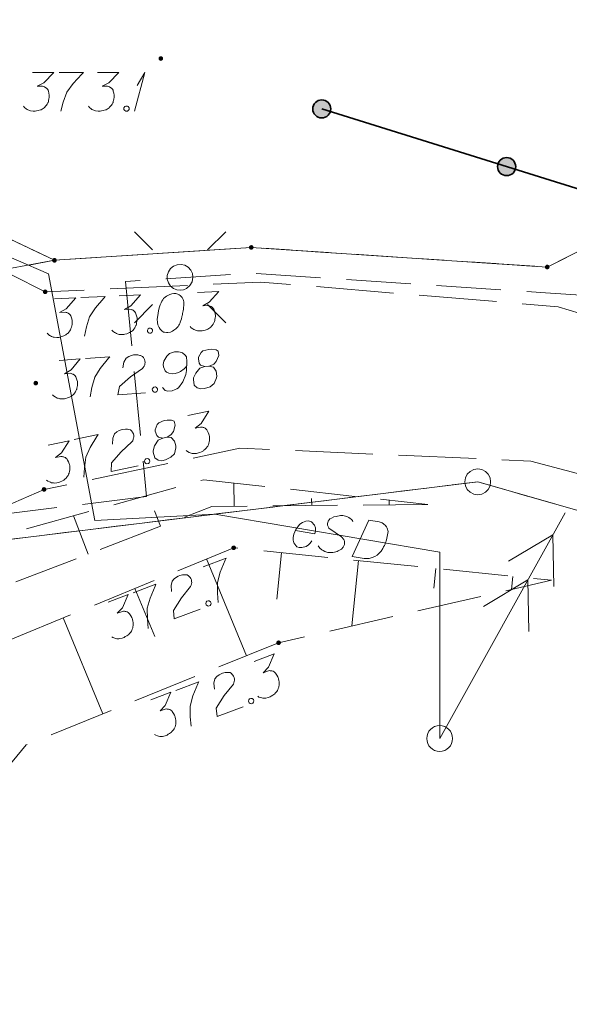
# Model space of a CAD drawing. Header units: metres. Extents: x 5555129 to 5556676, y 5635595 to 5636517.
# Tile 15 of 256: x 5555198 to 5555209, y 5636253 to 5636272. Entities that reach past the tile are written whole.
import ezdxf

# ---------------------------------------------------------------- set-up
doc = ezdxf.new("R2010")
doc.units = ezdxf.units.M
doc.header["$MEASUREMENT"] = 0
for name, pattern in [('05-linia 2.5 1', [1.75, 1.25, -0.5]), ('L_0_05', [1.75, 1.25, -0.5]), ('L_0_06', [2, 1.5, -0.5]), ('PRZER1-1', [2, 1, -1]), ('PRZER3-1', [4, 3, -1])]:
    doc.linetypes.add(name, pattern=pattern)
for name, color, linetype, lineweight in [('#digitalizacja', 7, 'Continuous', 18), ('#skartowane', 7, 'Continuous', 18), ('#zmodyfikowane', 7, 'Continuous', 18), ('#ZUDP', 7, 'Continuous', 18)]:
    doc.layers.add(name, color=color, linetype=linetype, lineweight=lineweight)
for name, color, linetype, lineweight, true_color in [('GEPPGD', 7, 'Continuous', 18, 0x008000), ('GESDZI', 7, 'Continuous', 18, 0x0a0909), ('GESKKL', 7, 'PRZER3-1', 18, 0x008000), ('GESUZY', 7, 'PRZER1-1', 18, 0x008000)]:
    doc.layers.add(name, color=color, linetype=linetype, lineweight=lineweight, true_color=true_color)

# ---------------------------------------------------------------- blocks, each defined once
blk = doc.blocks.new('EPPGN')
blk.add_hatch(color=0).paths.add_polyline_path([(0, -0.09), (-0.027812, -0.085595), (-0.052901, -0.072812), (-0.072812, -0.052901), (-0.085595, -0.027812), (-0.09, 0), (-0.085595, 0.027812), (-0.072812, 0.052901), (-0.052901, 0.072812), (-0.027812, 0.085595), (0, 0.09), (0.027812, 0.085595), (0.052901, 0.072812), (0.072812, 0.052901), (0.085595, 0.027812), (0.09, 0), (0.085595, -0.027812), (0.072812, -0.052901), (0.052901, -0.072812), (0.027812, -0.085595)])
blk = doc.blocks.new('EPPGS')
at = {"color": 0, "flags": 128}
blk.add_lwpolyline([(0.5, 0), (0.475528, -0.154508), (0.404508, -0.293893), (0.293893, -0.404508), (0.154508, -0.475528), (0, -0.5), (-0.154508, -0.475528), (-0.293893, -0.404508), (-0.404508, -0.293893), (-0.475528, -0.154508), (-0.5, 0), (-0.475528, 0.154508), (-0.404508, 0.293893), (-0.293893, 0.404508), (-0.154508, 0.475528), (0, 0.5), (0.154508, 0.475528), (0.293893, 0.404508), (0.404508, 0.293893), (0.475528, 0.154508), (0.5, 0)], close=True, dxfattribs=at)
blk = doc.blocks.new('SUSM01_01_2')
at = {"color": 0, "flags": 128}
for points in [[(-0.353553, 0.353553), (-0.212132, 0.212132)], [(0.353553, 0.353553), (0.212132, 0.212132)], [(-0.353553, -0.353553), (-0.212132, -0.212132)], [(0.353553, -0.353553), (0.212132, -0.212132)]]:
    blk.add_lwpolyline(points, dxfattribs=at)
blk.add_lwpolyline([(0.1, 0), (0.093969, -0.034202), (0.076604, -0.064279), (0.05, -0.086603), (0.025882, -0.096593), (0, -0.1), (-0.025882, -0.096593), (-0.05, -0.086603), (-0.073305, -0.068017), (-0.090097, -0.043388), (-0.098883, -0.014904), (-0.098883, 0.014904), (-0.090097, 0.043388), (-0.073305, 0.068017), (-0.05, 0.086603), (-0.022252, 0.097493), (0.007473, 0.09972), (0.036534, 0.093087), (0.062349, 0.078183), (0.082624, 0.056332), (0.095557, 0.029476), (0.1, 0)], close=True, dxfattribs=at)
blk = doc.blocks.new('*U354')
at = {"layer": '#skartowane', "color": 7, "linetype": 'ByBlock', "lineweight": 18}
for q in [(5555200.467, 5636269.84), (5555200.521, 5636270.336)]:
    blk.add_line((5555200.668, 5636270.59), q, dxfattribs=at)

msp = doc.modelspace()

# ---------------------------------------------------------------- hatches: boundary and pattern name
at = {"layer": '#skartowane', "linetype": 'Continuous', "lineweight": 35}
h = msp.add_hatch(color=7, dxfattribs=at)
edge = h.paths.add_edge_path()
edge.add_arc((5555204.09599, 5636269.8852), 0.175, 0, 360)
h = msp.add_hatch(color=7, dxfattribs=at)
edge = h.paths.add_edge_path()
edge.add_arc((5555207.67494, 5636268.76557), 0.175, 0, 360)
at = {"layer": '#skartowane', "linetype": 'Continuous', "lineweight": 18}
h = msp.add_hatch(color=7, dxfattribs=at)
edge = h.paths.add_edge_path()
edge.add_arc((5555198.74, 5636266.34), 0.045, 0, 360)
h = msp.add_hatch(color=7, dxfattribs=at)
edge = h.paths.add_edge_path()
edge.add_arc((5555198.55875, 5636264.57105), 0.045, 0, 360)
h = msp.add_hatch(color=7, dxfattribs=at)
edge = h.paths.add_edge_path()
edge.add_arc((5555198.71875, 5636262.51105), 0.045, 0, 360)
h = msp.add_hatch(color=7, dxfattribs=at)
edge = h.paths.add_edge_path()
edge.add_arc((5555202.39, 5636261.38), 0.045, 0, 360)
h = msp.add_hatch(color=7, dxfattribs=at)
edge = h.paths.add_edge_path()
edge.add_arc((5555203.26, 5636259.54), 0.045, 0, 360)
at = {"layer": '#zmodyfikowane', "linetype": 'Continuous', "lineweight": 18}
h = msp.add_hatch(color=7, dxfattribs=at)
edge = h.paths.add_edge_path()
edge.add_arc((5555200.98, 5636270.86), 0.045, 0, 360)

# ---------------------------------------------------------------- linework, layer by layer
at = {"layer": '#digitalizacja', "color": 1, "linetype": 'Continuous', "lineweight": 18}
msp.add_line((5555206.37799, 5636257.68455), (5555208.8055, 5636262.05573), dxfattribs=at)
msp.add_line((5555206.37799, 5636257.68455), (5555208.8055, 5636262.05573), dxfattribs=at)
at = {"layer": '#digitalizacja', "color": 1, "linetype": 'Continuous', "lineweight": 18, "flags": 128}
for points in [[(5555187.06636, 5636274.44957), (5555193.79261, 5636268.85966), (5555198.80569, 5636266.68949)], [(5555206.37799, 5636257.68455), (5555206.37799, 5636261.29638), (5555202.02207, 5636262.03085), (5555199.70021, 5636261.90722), (5555198.80569, 5636266.68949)], [(5555204.69784, 5636261.88108), (5555204.69012, 5636261.90634), (5555204.66488, 5636261.93455), (5555204.64356, 5636261.95012), (5555204.61645, 5636261.96667), (5555204.57761, 5636261.98519), (5555204.53201, 5636261.99892), (5555204.50294, 5636262.00382), (5555204.45537, 5636262.0058), (5555204.37473, 5636261.98951), (5555204.33106, 5636261.97886), (5555204.28535, 5636261.95667), (5555204.25235, 5636261.93828), (5555204.23775, 5636261.92273), (5555204.22121, 5636261.89562), (5555204.21141, 5636261.87332), (5555204.20748, 5636261.85003), (5555204.20844, 5636261.81988), (5555204.21615, 5636261.79462), (5555204.22965, 5636261.76839), (5555204.23454, 5636261.76163), (5555204.47591, 5636261.59512), (5555204.5205, 5636261.5397), (5555204.52921, 5636261.52031), (5555204.53303, 5636261.50769), (5555204.53779, 5636261.46492), (5555204.53386, 5636261.44163), (5555204.52416, 5636261.41931), (5555204.50761, 5636261.3922), (5555204.47744, 5636261.35532), (5555204.41135, 5636261.31856), (5555204.39188, 5636261.30987), (5555204.34137, 5636261.29443), (5555204.31033, 5636261.28768), (5555204.2802, 5636261.28682), (5555204.23263, 5636261.28881), (5555204.2152, 5636261.29175), (5555204.15796, 5636261.30743), (5555204.12499, 5636261.32497), (5555204.09779, 5636261.34153), (5555204.061, 5636261.37169), (5555204.02706, 5636261.41929)], [(5555203.58601, 5636261.71528), (5555203.95867, 5636261.65244), (5555203.97427, 5636261.70969), (5555203.97145, 5636261.76402), (5555203.95701, 5636261.8204), (5555203.89596, 5636261.88454), (5555203.83872, 5636261.90023), (5555203.79017, 5636261.89644), (5555203.72027, 5636261.87229), (5555203.67259, 5636261.83837), (5555203.62686, 5636261.78025), (5555203.59571, 5636261.73759), (5555203.55572, 5636261.64249), (5555203.54493, 5636261.57848), (5555203.54195, 5636261.52504), (5555203.55152, 5636261.47552), (5555203.6106, 5636261.39973), (5555203.6562, 5636261.386), (5555203.70377, 5636261.38402), (5555203.70964, 5636261.38303), (5555203.79118, 5636261.40521), (5555203.83885, 5636261.43904), (5555203.86119, 5636261.46527), (5555203.86804, 5636261.47006), (5555203.90595, 5636261.51761)], [(5555205.0095, 5636261.91841), (5555205.20748, 5636261.88502), (5555205.24729, 5636261.87228), (5555205.26374, 5636261.86356), (5555205.29094, 5636261.847), (5555205.3064, 5636261.83241), (5555205.32195, 5636261.81781), (5555205.3461, 5636261.78375), (5555205.35969, 5636261.75751), (5555205.37894, 5636261.69438), (5555205.35734, 5636261.56627), (5555205.34174, 5636261.50902), (5555205.33097, 5636261.48094), (5555205.32028, 5636261.45275), (5555205.30951, 5636261.42467), (5555205.29295, 5636261.39747), (5555205.27541, 5636261.3645), (5555205.24329, 5636261.31607), (5555205.22772, 5636261.29474), (5555205.17033, 5636261.23849), (5555205.12372, 5636261.21042), (5555205.07223, 5636261.18921), (5555205.01585, 5636261.17476), (5555204.96731, 5636261.17097), (5555204.91396, 5636261.17393), (5555204.68682, 5636261.21223), (5555205.0095, 5636261.91841)], [(5555207.71296, 5636261.11826), (5555208.57053, 5636261.63262), (5555208.58719, 5636260.63276)], [(5555207.71296, 5636261.11826), (5555208.57053, 5636261.63262), (5555208.58719, 5636260.63276)], [(5555207.22746, 5636260.24403), (5555208.08503, 5636260.75838), (5555208.10169, 5636259.75852)], [(5555207.22746, 5636260.24403), (5555208.08503, 5636260.75838), (5555208.10169, 5636259.75852)]]:
    msp.add_lwpolyline(points, dxfattribs=at)
at = {"layer": '#digitalizacja', "color": 7, "linetype": 'Continuous', "lineweight": 18}
msp.add_circle((5555206.37799, 5636257.68455), 0.25, dxfattribs=at)
at = {"layer": '#skartowane', "color": 7, "linetype": 'L_0_06', "lineweight": 18, "flags": 128}
msp.add_lwpolyline([(5555319.91, 5636279.38), (5555323.03, 5636275.28), (5555329.28, 5636268.46), (5555334.03, 5636263.4), (5555345.03, 5636252.49), (5555346.54, 5636251.45), (5555345.73, 5636247.93), (5555332.42, 5636261.49), (5555327.2, 5636266.8), (5555317.86, 5636277.41), (5555315.42, 5636280.01), (5555313.35, 5636281.16), (5555310.91, 5636281.48), (5555308.55, 5636280.93), (5555307.33, 5636278.49), (5555300.21, 5636263.98), (5555298.84, 5636260.31), (5555299.74, 5636259.03), (5555298.26, 5636255.27), (5555297.04, 5636255.1), (5555292.88, 5636247), (5555292.08, 5636246.05), (5555288.59, 5636239.37), (5555285.9, 5636234.86), (5555282.53, 5636231.41), (5555279.83, 5636229.99), (5555275.41, 5636228.95), (5555271.53, 5636229.31), (5555268.13, 5636230.4), (5555264.62, 5636232.17), (5555253.07, 5636239.68), (5555243.27, 5636245.93), (5555229.11, 5636254.41), (5555220.5, 5636258.77), (5555213.45, 5636261.65), (5555208.14, 5636263.06), (5555202.51, 5636263.31), (5555198.72, 5636262.51), (5555193.02, 5636260.05), (5555189.79, 5636257.33), (5555186.81, 5636252.47), (5555184.72, 5636245.33), (5555179.71, 5636245.97), (5555181.09, 5636251.46), (5555182.84, 5636255.67), (5555185.21, 5636259.68), (5555188.88, 5636264.05), (5555188.73, 5636266.82), (5555186.51, 5636270.36), (5555177.24, 5636279.14), (5555172.12, 5636284.35), (5555168.67, 5636288.73), (5555165.68, 5636293.64), (5555163.11, 5636298.61), (5555159.69, 5636305.28), (5555154.96, 5636314.88), (5555157.25, 5636316.15), (5555161.87, 5636306.69), (5555165.41, 5636299.79), (5555167.81, 5636295.12), (5555170.82, 5636290.32), (5555174.09, 5636286.04), (5555178.95, 5636281.15), (5555193.27, 5636269.09), (5555198.74, 5636266.34), (5555202.91, 5636266.53), (5555208.67, 5636266.05), (5555214.33, 5636264.32), (5555221.74, 5636261.36), (5555230.37, 5636257.02), (5555244.89, 5636248.46), (5555254.7, 5636242.22), (5555266.71, 5636234.85), (5555271.59, 5636232.9), (5555275.32, 5636232.51), (5555278.58, 5636233.38), (5555282.52, 5636236.11), (5555285.35, 5636239.7), (5555289.44, 5636247.37), (5555294.78, 5636258.52), (5555297.61, 5636265.12), (5555304.52, 5636279.57), (5555309.3, 5636287.58), (5555310.96, 5636291.13)], dxfattribs=at)
at = {"layer": '#skartowane', "color": 7, "linetype": 'Continuous', "lineweight": 35, "flags": 128}
msp.add_lwpolyline([(5555204.09599, 5636269.8852), (5555210.25, 5636267.96), (5555219.65, 5636285.09)], dxfattribs=at)
at = {"layer": '#skartowane', "color": 7, "linetype": 'Continuous', "lineweight": 18, "flags": 128}
for points in [[(5555198.49523, 5636270.58963), (5555198.90859, 5636270.58963), (5555198.71367, 5636270.38885), (5555198.58376, 5636270.32385), (5555198.69005, 5636270.32385), (5555198.71367, 5636270.31799), (5555198.72548, 5636270.31204), (5555198.73729, 5636270.30618), (5555198.7491, 5636270.30023), (5555198.77272, 5636270.28256), (5555198.78453, 5636270.2648), (5555198.79634, 5636270.24713), (5555198.80229, 5636270.22937), (5555198.8141, 5636270.18808), (5555198.81996, 5636270.15265), (5555198.81996, 5636270.13489), (5555198.81996, 5636270.11127), (5555198.8141, 5636270.07584), (5555198.80815, 5636270.05222), (5555198.80229, 5636270.02859), (5555198.79634, 5636270.01092), (5555198.79048, 5636269.99911), (5555198.78453, 5636269.9873), (5555198.77867, 5636269.97549), (5555198.76686, 5636269.95773), (5555198.7491, 5636269.93411), (5555198.73143, 5636269.91644), (5555198.71962, 5636269.90463), (5555198.70186, 5636269.89282), (5555198.68419, 5636269.88101), (5555198.66057, 5636269.8692), (5555198.64876, 5636269.86325), (5555198.60738, 5636269.85144), (5555198.57195, 5636269.84558), (5555198.54833, 5636269.83963), (5555198.50704, 5636269.83963), (5555198.45979, 5636269.84558), (5555198.44203, 5636269.85144), (5555198.42436, 5636269.85739), (5555198.4066, 5636269.86325), (5555198.38893, 5636269.87506), (5555198.37117, 5636269.88687), (5555198.34169, 5636269.91049), (5555198.32393, 5636269.93411)], [(5555199.00893, 5636270.58963), (5555199.48134, 5636270.58963), (5555199.45186, 5636270.56006), (5555199.28056, 5636270.37704), (5555199.16246, 5636270.2117), (5555199.0916, 5636270.01678), (5555199.04436, 5636269.83963)], [(5555199.75298, 5636270.58963), (5555200.16634, 5636270.58963), (5555199.97142, 5636270.38885), (5555199.84151, 5636270.32385), (5555199.9478, 5636270.32385), (5555199.97142, 5636270.31799), (5555199.98323, 5636270.31204), (5555199.99504, 5636270.30618), (5555200.00685, 5636270.30023), (5555200.03047, 5636270.28256), (5555200.04228, 5636270.2648), (5555200.05409, 5636270.24713), (5555200.06004, 5636270.22937), (5555200.07186, 5636270.18808), (5555200.07771, 5636270.15265), (5555200.07771, 5636270.13489), (5555200.07771, 5636270.11127), (5555200.07186, 5636270.07584), (5555200.0659, 5636270.05222), (5555200.06004, 5636270.02859), (5555200.05409, 5636270.01092), (5555200.04823, 5636269.99911), (5555200.04228, 5636269.9873), (5555200.03642, 5636269.97549), (5555200.02461, 5636269.95773), (5555200.00685, 5636269.93411), (5555199.98918, 5636269.91644), (5555199.97737, 5636269.90463), (5555199.95961, 5636269.89282), (5555199.94194, 5636269.88101), (5555199.91832, 5636269.8692), (5555199.90651, 5636269.86325), (5555199.86513, 5636269.85144), (5555199.8297, 5636269.84558), (5555199.80608, 5636269.83963), (5555199.76479, 5636269.83963), (5555199.71755, 5636269.84558), (5555199.69978, 5636269.85144), (5555199.68212, 5636269.85739), (5555199.66435, 5636269.86325), (5555199.64668, 5636269.87506), (5555199.62892, 5636269.88687), (5555199.59944, 5636269.91049), (5555199.58168, 5636269.93411)], [(5555200.30211, 5636269.94006), (5555200.33168, 5636269.94006), (5555200.34935, 5636269.92825), (5555200.36711, 5636269.90463), (5555200.36711, 5636269.87506), (5555200.34935, 5636269.85144), (5555200.33168, 5636269.83963), (5555200.30211, 5636269.83963), (5555200.28444, 5636269.85144), (5555200.26668, 5636269.87506), (5555200.26668, 5636269.90463), (5555200.28444, 5636269.92825), (5555200.30211, 5636269.94006)], [(5555198.91812, 5636266.20347), (5555199.33105, 5636266.22228), (5555199.14548, 5636266.01284), (5555199.01866, 5636265.94199), (5555199.12484, 5636265.94683), (5555199.1487, 5636265.94205), (5555199.16077, 5636265.93665), (5555199.17284, 5636265.93133), (5555199.1849, 5636265.92592), (5555199.2093, 5636265.90935), (5555199.22191, 5636265.89214), (5555199.23451, 5636265.87503), (5555199.24127, 5636265.85756), (5555199.25494, 5636265.81685), (5555199.26241, 5636265.78172), (5555199.26322, 5636265.76398), (5555199.26429, 5636265.74038), (5555199.26005, 5636265.70472), (5555199.25518, 5636265.68085), (5555199.25041, 5636265.65699), (5555199.24526, 5636265.63907), (5555199.23995, 5636265.627), (5555199.23454, 5636265.61493), (5555199.22923, 5636265.60287), (5555199.21824, 5636265.58459), (5555199.20157, 5636265.56018), (5555199.18472, 5636265.54173), (5555199.17346, 5636265.52939), (5555199.15626, 5636265.51679), (5555199.13914, 5636265.50418), (5555199.11608, 5636265.49131), (5555199.10456, 5636265.48483), (5555199.06376, 5636265.47115), (5555199.02863, 5636265.46368), (5555199.0053, 5636265.45666), (5555198.96405, 5636265.45478), (5555198.91659, 5636265.45858), (5555198.89858, 5636265.46362), (5555198.88066, 5636265.46876), (5555198.86265, 5636265.47381), (5555198.84446, 5636265.4848), (5555198.82618, 5636265.49579), (5555198.79566, 5636265.51804), (5555198.77684, 5636265.54083)], [(5555199.43129, 5636266.22685), (5555199.90321, 5636266.24835), (5555199.87511, 5636266.21747), (5555199.71232, 5636266.02685), (5555199.60187, 5636265.8563), (5555199.53995, 5636265.65836), (5555199.50082, 5636265.47924)], [(5555200.17457, 5636266.26071), (5555200.5875, 5636266.27953), (5555200.40192, 5636266.07009), (5555200.2751, 5636265.99924), (5555200.38129, 5636266.00408), (5555200.40515, 5636265.9993), (5555200.41722, 5636265.99389), (5555200.42928, 5636265.98858), (5555200.44135, 5636265.98317), (5555200.46575, 5636265.9666), (5555200.47836, 5636265.94939), (5555200.49096, 5636265.93228), (5555200.49771, 5636265.9148), (5555200.51139, 5636265.87409), (5555200.51886, 5636265.83897), (5555200.51967, 5636265.82122), (5555200.52074, 5636265.79763), (5555200.5165, 5636265.76197), (5555200.51163, 5636265.7381), (5555200.50685, 5636265.71424), (5555200.50171, 5636265.69631), (5555200.4964, 5636265.68425), (5555200.49099, 5636265.67218), (5555200.48567, 5636265.66012), (5555200.47468, 5636265.64184), (5555200.45802, 5636265.61743), (5555200.44117, 5636265.59898), (5555200.42991, 5636265.58664), (5555200.4127, 5636265.57403), (5555200.39559, 5636265.56143), (5555200.37253, 5636265.54856), (5555200.361, 5636265.54208), (5555200.3202, 5636265.52839), (5555200.28508, 5636265.52093), (5555200.26175, 5636265.51391), (5555200.2205, 5636265.51203), (5555200.17304, 5636265.51582), (5555200.15503, 5636265.52087), (5555200.13711, 5636265.52601), (5555200.1191, 5636265.53105), (5555200.10091, 5636265.54205), (5555200.08263, 5636265.55304), (5555200.0521, 5636265.57529), (5555200.03329, 5636265.59808)], [(5555201.24225, 5636266.30936), (5555201.23045, 5636266.30882), (5555201.19532, 5636266.30127), (5555201.172, 5636266.29434), (5555201.15462, 5636266.28759), (5555201.12561, 5636266.27444), (5555201.09102, 5636266.25518), (5555201.06238, 5636266.2361), (5555201.03392, 5636266.21115), (5555201.01734, 5636266.18675), (5555201.00094, 5636266.1565), (5555200.98463, 5636266.12615), (5555200.9685, 5636266.08995), (5555200.95778, 5636266.06581), (5555200.94759, 5636266.02988), (5555200.93263, 5636265.97009), (5555200.91892, 5636265.88084), (5555200.91034, 5636265.80951), (5555200.9133, 5636265.74458), (5555200.9214, 5636265.69766), (5555200.94741, 5636265.64569), (5555200.96641, 5636265.61695), (5555200.99756, 5636265.5829), (5555201.03403, 5636265.56092), (5555201.05195, 5636265.55587), (5555201.08761, 5636265.55154), (5555201.11716, 5636265.55288), (5555201.16408, 5636265.56098), (5555201.20479, 5636265.57466), (5555201.23352, 5636265.59365), (5555201.27342, 5636265.62507), (5555201.29036, 5636265.64353), (5555201.31288, 5636265.6682), (5555201.32946, 5636265.69261), (5555201.34045, 5636265.71089), (5555201.35091, 5636265.74087), (5555201.35631, 5636265.75294), (5555201.36677, 5636265.78302), (5555201.37695, 5636265.81895), (5555201.38714, 5636265.85488), (5555201.39191, 5636265.87875), (5555201.39706, 5636265.89667), (5555201.40183, 5636265.92053), (5555201.41121, 5636265.97421), (5555201.41581, 5636266.00393), (5555201.42032, 5636266.03373), (5555201.42439, 5636266.07525), (5555201.42782, 5636266.12866), (5555201.42701, 5636266.14631), (5555201.42009, 5636266.16964), (5555201.41307, 5636266.19296), (5555201.3938, 5636266.22755), (5555201.37498, 5636266.25034), (5555201.35652, 5636266.26728), (5555201.33212, 5636266.28385), (5555201.30799, 5636266.29458), (5555201.28998, 5636266.29971), (5555201.27206, 5636266.30476), (5555201.24225, 5636266.30936)], [(5555201.69057, 5636266.32979), (5555202.1035, 5636266.3486), (5555201.91793, 5636266.13916), (5555201.79111, 5636266.06832), (5555201.89729, 5636266.07315), (5555201.92116, 5636266.06838), (5555201.93322, 5636266.06297), (5555201.94529, 5636266.05765), (5555201.95736, 5636266.05225), (5555201.98176, 5636266.03567), (5555201.99436, 5636266.01846), (5555202.00697, 5636266.00135), (5555202.01372, 5636265.98388), (5555202.0274, 5636265.94317), (5555202.03486, 5636265.90804), (5555202.03567, 5636265.8903), (5555202.03675, 5636265.8667), (5555202.03251, 5636265.83104), (5555202.02764, 5636265.80717), (5555202.02286, 5636265.78331), (5555202.01772, 5636265.76539), (5555202.0124, 5636265.75332), (5555202.007, 5636265.74126), (5555202.00168, 5636265.72919), (5555201.99069, 5636265.71091), (5555201.97402, 5636265.68651), (5555201.95717, 5636265.66805), (5555201.94591, 5636265.65571), (5555201.92871, 5636265.64311), (5555201.9116, 5636265.63051), (5555201.88854, 5636265.61763), (5555201.87701, 5636265.61115), (5555201.83621, 5636265.59747), (5555201.80108, 5636265.59), (5555201.77776, 5636265.58298), (5555201.73651, 5636265.5811), (5555201.68904, 5636265.5849), (5555201.67104, 5636265.58994), (5555201.65311, 5636265.59508), (5555201.6351, 5636265.60013), (5555201.61691, 5636265.61112), (5555201.59863, 5636265.62211), (5555201.56811, 5636265.64437), (5555201.54929, 5636265.66715)], [(5555200.7527, 5636265.63682), (5555200.78224, 5636265.63816), (5555200.80043, 5636265.62717), (5555200.81925, 5636265.60438), (5555200.82059, 5636265.57484), (5555200.80392, 5636265.55043), (5555200.78681, 5636265.53783), (5555200.75727, 5636265.53649), (5555200.73908, 5636265.54748), (5555200.72026, 5636265.57027), (5555200.71892, 5636265.59981), (5555200.73558, 5636265.62421), (5555200.7527, 5636265.63682)], [(5555199.5212, 5636265.0491), (5555199.99237, 5636265.08328), (5555199.96511, 5636265.05165), (5555199.8075, 5636264.85672), (5555199.70167, 5636264.68327), (5555199.64509, 5636264.48373), (5555199.61079, 5636264.30363)], [(5555200.24505, 5636264.86478), (5555200.26633, 5636264.97877), (5555200.30833, 5636265.05286), (5555200.35924, 5636265.0862), (5555200.41092, 5636265.10767), (5555200.45176, 5636265.1166), (5555200.48117, 5636265.11873), (5555200.53465, 5636265.11664), (5555200.57084, 5636265.10743), (5555200.58889, 5636265.10286), (5555200.62551, 5636265.08771), (5555200.64494, 5636265.06544), (5555200.65843, 5636265.04273), (5555200.66555, 5636265.02553), (5555200.67319, 5636265.00241), (5555200.67533, 5636264.97291), (5555200.67153, 5636264.94308), (5555200.66697, 5636264.92494), (5555200.6569, 5636264.90053), (5555200.64089, 5636264.87568), (5555200.62455, 5636264.85678), (5555200.39371, 5636264.69197), (5555200.17644, 5636264.50456), (5555200.14671, 5636264.3425), (5555200.68271, 5636264.38138)], [(5555201.0124, 5636264.48818), (5555201.06421, 5636264.42686), (5555201.11855, 5636264.41299), (5555201.20101, 5636264.41898), (5555201.25819, 5636264.44681), (5555201.29268, 5636264.46115), (5555201.3208, 5636264.481), (5555201.40734, 5636264.59385), (5555201.46192, 5636264.7399), (5555201.47399, 5636264.8177), (5555201.48516, 5636264.99025), (5555201.47875, 5636265.07855), (5555201.45263, 5636265.11218), (5555201.4021, 5636265.15588), (5555201.38362, 5636265.16638), (5555201.32344, 5636265.17983), (5555201.24683, 5636265.17427), (5555201.18878, 5636265.15822), (5555201.14846, 5636265.14345), (5555201.09298, 5636265.09206), (5555201.04092, 5636264.99355), (5555201.02747, 5636264.93337), (5555201.03089, 5636264.88626), (5555201.06594, 5636264.81178), (5555201.09163, 5636264.78409), (5555201.13452, 5636264.76352), (5555201.20649, 5636264.75093), (5555201.25954, 5636264.75478), (5555201.32299, 5636264.77719), (5555201.36299, 5636264.79781), (5555201.43025, 5636264.85005), (5555201.46345, 5636264.88211), (5555201.47979, 5636264.90101)], [(5555201.8298, 5636264.89087), (5555201.91225, 5636264.89685), (5555201.93538, 5636264.9045), (5555202.00393, 5636264.93903), (5555202.05356, 5636264.98999), (5555202.10434, 5636265.10622), (5555202.09242, 5636265.18824), (5555202.04911, 5636265.21466), (5555201.96537, 5636265.22639), (5555201.90647, 5636265.22212), (5555201.7958, 5636265.19628), (5555201.7626, 5636265.16432), (5555201.71011, 5636265.07165), (5555201.7064, 5636265.04183), (5555201.72459, 5636264.95429), (5555201.75072, 5636264.92066), (5555201.8298, 5636264.89087), (5555201.73727, 5636264.86048), (5555201.65538, 5636264.76578), (5555201.61467, 5636264.67397), (5555201.61087, 5636264.64413), (5555201.62493, 5636264.53261), (5555201.68216, 5636264.47756), (5555201.75454, 5636264.45913), (5555201.82522, 5636264.46425), (5555201.93503, 5636264.50187), (5555202.01364, 5636264.56081), (5555202.05892, 5636264.67067), (5555202.06229, 5636264.70644), (5555202.04952, 5636264.80024), (5555201.99642, 5636264.87928), (5555201.91225, 5636264.89685)], [(5555199.00884, 5636265.01193), (5555199.42112, 5636265.04184), (5555199.24124, 5636264.82749), (5555199.11637, 5636264.75326), (5555199.22238, 5636264.76095), (5555199.24636, 5636264.75681), (5555199.25857, 5636264.75173), (5555199.27078, 5636264.74674), (5555199.28299, 5636264.74166), (5555199.30782, 5636264.72575), (5555199.32089, 5636264.70889), (5555199.33395, 5636264.69212), (5555199.34117, 5636264.67483), (5555199.35593, 5636264.63451), (5555199.36434, 5636264.59959), (5555199.36563, 5636264.58188), (5555199.36733, 5636264.55832), (5555199.36405, 5636264.52256), (5555199.35983, 5636264.49857), (5555199.35569, 5636264.47458), (5555199.35103, 5636264.45653), (5555199.34604, 5636264.44433), (5555199.34096, 5636264.43212), (5555199.33597, 5636264.41991), (5555199.32548, 5636264.40134), (5555199.30947, 5636264.3765), (5555199.29313, 5636264.3576), (5555199.2822, 5636264.34497), (5555199.26534, 5636264.3319), (5555199.24858, 5636264.31884), (5555199.22587, 5636264.30536), (5555199.21452, 5636264.29857), (5555199.1741, 5636264.28379), (5555199.13919, 5636264.27538), (5555199.11606, 5636264.26774), (5555199.07488, 5636264.26475), (5555199.02733, 5636264.26727), (5555199.00919, 5636264.27183), (5555198.99114, 5636264.27649), (5555198.973, 5636264.28105), (5555198.95452, 5636264.29155), (5555198.93595, 5636264.30204), (5555198.90484, 5636264.32347), (5555198.88542, 5636264.34574)], [(5555200.8462, 5636264.49394), (5555200.8757, 5636264.49608), (5555200.89418, 5636264.48557), (5555200.9136, 5636264.4633), (5555200.91574, 5636264.43381), (5555200.89973, 5636264.40896), (5555200.88296, 5636264.39591), (5555200.85347, 5636264.39377), (5555200.83499, 5636264.40427), (5555200.81557, 5636264.42654), (5555200.81343, 5636264.45604), (5555200.82943, 5636264.48088), (5555200.8462, 5636264.49394)], [(5555201.50313, 5636263.94034), (5555201.90758, 5636264.02571), (5555201.75833, 5636263.78901), (5555201.64464, 5636263.69857), (5555201.74864, 5636263.72053), (5555201.77297, 5636263.71967), (5555201.78575, 5636263.71629), (5555201.79852, 5636263.71299), (5555201.8113, 5636263.70961), (5555201.83806, 5636263.6972), (5555201.85329, 5636263.68226), (5555201.86849, 5636263.66741), (5555201.87798, 5636263.65126), (5555201.89806, 5636263.6133), (5555201.91112, 5636263.57985), (5555201.91478, 5636263.56247), (5555201.91966, 5636263.53936), (5555201.92125, 5636263.50348), (5555201.9203, 5636263.47914), (5555201.91945, 5636263.45482), (5555201.91727, 5636263.4363), (5555201.91398, 5636263.42353), (5555201.9106, 5636263.41075), (5555201.9073, 5636263.39798), (5555201.89942, 5636263.37817), (5555201.88692, 5636263.35139), (5555201.87328, 5636263.33045), (5555201.86416, 5636263.31645), (5555201.84922, 5636263.30123), (5555201.83437, 5636263.28602), (5555201.8137, 5636263.26959), (5555201.80337, 5636263.26133), (5555201.76532, 5636263.24123), (5555201.73186, 5636263.22817), (5555201.70998, 5636263.21747), (5555201.66958, 5636263.20895), (5555201.62213, 5636263.20501), (5555201.60354, 5636263.20708), (5555201.58502, 5636263.20925), (5555201.56644, 5636263.21131), (5555201.54671, 5636263.21922), (5555201.52689, 5636263.22711), (5555201.49317, 5636263.24413), (5555201.47091, 5636263.26357)], [(5555201.01554, 5636263.50543), (5555201.09643, 5636263.5225), (5555201.11832, 5636263.53321), (5555201.18156, 5636263.57668), (5555201.22385, 5636263.63389), (5555201.25845, 5636263.75591), (5555201.23555, 5636263.83557), (5555201.18906, 5636263.85589), (5555201.1045, 5636263.85619), (5555201.04672, 5636263.844), (5555200.94057, 5636263.80344), (5555200.91199, 5636263.76728), (5555200.87252, 5636263.66837), (5555200.87287, 5636263.63831), (5555200.90273, 5636263.55404), (5555200.93316, 5636263.52425), (5555201.01554, 5636263.50543), (5555200.92798, 5636263.46281), (5555200.85964, 5636263.3579), (5555200.83172, 5636263.26143), (5555200.83198, 5636263.23136), (5555200.86099, 5636263.12276), (5555200.92514, 5636263.07595), (5555200.99935, 5636263.06747), (5555201.06869, 5636263.08211), (5555201.1724, 5636263.13422), (5555201.24233, 5636263.20325), (5555201.27233, 5636263.31822), (5555201.27083, 5636263.35412), (5555201.2455, 5636263.44533), (5555201.1822, 5636263.51647), (5555201.09643, 5636263.5225)], [(5555199.30182, 5636263.47568), (5555199.76404, 5636263.57325), (5555199.74131, 5636263.53823), (5555199.6115, 5636263.32378), (5555199.5301, 5636263.13761), (5555199.50102, 5636262.93226), (5555199.49138, 5636262.74917)], [(5555200.04394, 5636263.39092), (5555200.04962, 5636263.50674), (5555200.08121, 5636263.58583), (5555200.12715, 5636263.62575), (5555200.17546, 5636263.65401), (5555200.21472, 5636263.66838), (5555200.24356, 5636263.67447), (5555200.29683, 5636263.67963), (5555200.33394, 5636263.67539), (5555200.35244, 5636263.67331), (5555200.39077, 5636263.66325), (5555200.41303, 5636263.6438), (5555200.42947, 5636263.62313), (5555200.43885, 5636263.60705), (5555200.44955, 5636263.58517), (5555200.45566, 5636263.55624), (5555200.45592, 5636263.52616), (5555200.45386, 5636263.50757), (5555200.44718, 5636263.48202), (5555200.43468, 5636263.45524), (5555200.42104, 5636263.43431), (5555200.2146, 5636263.2398), (5555200.02467, 5636263.02473), (5555200.01712, 5636262.86014), (5555200.54295, 5636262.97113)], [(5555198.79919, 5636263.36958), (5555199.20364, 5636263.45496), (5555199.05439, 5636263.21825), (5555198.9407, 5636263.12782), (5555199.04471, 5636263.14977), (5555199.06903, 5636263.14892), (5555199.08181, 5636263.14554), (5555199.09458, 5636263.14224), (5555199.10736, 5636263.13886), (5555199.13412, 5636263.12645), (5555199.14935, 5636263.11151), (5555199.16455, 5636263.09666), (5555199.17404, 5636263.08051), (5555199.19413, 5636263.04255), (5555199.20718, 5636263.00909), (5555199.21085, 5636262.99172), (5555199.21572, 5636262.9686), (5555199.21731, 5636262.93273), (5555199.21636, 5636262.90839), (5555199.21551, 5636262.88406), (5555199.21334, 5636262.86555), (5555199.21004, 5636262.85278), (5555199.20666, 5636262.84), (5555199.20336, 5636262.82723), (5555199.19548, 5636262.80741), (5555199.18298, 5636262.78063), (5555199.16934, 5636262.7597), (5555199.16022, 5636262.7457), (5555199.14528, 5636262.73048), (5555199.13043, 5636262.71527), (5555199.10976, 5636262.69884), (5555199.09943, 5636262.69058), (5555199.06138, 5636262.67047), (5555199.02793, 5636262.65742), (5555199.00604, 5636262.64672), (5555198.96564, 5636262.63819), (5555198.91819, 5636262.63426), (5555198.8996, 5636262.63632), (5555198.88109, 5636262.6385), (5555198.8625, 5636262.64056), (5555198.84277, 5636262.64847), (5555198.82295, 5636262.65636), (5555198.78923, 5636262.67338), (5555198.76697, 5636262.69282)], [(5555200.68972, 5636263.10476), (5555200.71865, 5636263.11087), (5555200.73838, 5636263.10296), (5555200.76064, 5636263.08352), (5555200.76675, 5636263.05459), (5555200.75425, 5636263.02781), (5555200.7394, 5636263.0126), (5555200.71046, 5636263.00649), (5555200.69073, 5636263.0144), (5555200.66848, 5636263.03384), (5555200.66237, 5636263.06278), (5555200.67487, 5636263.08956), (5555200.68972, 5636263.10476)], [(5555202.40017, 5636262.18412), (5555202.39586, 5636262.6352)], [(5555203.9001, 5636262.19847), (5555203.89881, 5636262.3338)], [(5555205.40003, 5636262.21282), (5555205.39917, 5636262.30304)], [(5555200.9715, 5636261.79596), (5555200.85502, 5636262.09881)], [(5555199.57148, 5636261.25749), (5555199.28688, 5636261.99747)], [(5555203.31733, 5636261.28501), (5555203.22533, 5636260.38686)], [(5555201.7987, 5636261.01141), (5555202.24158, 5636261.17583), (5555202.22423, 5636261.13784), (5555202.12734, 5636260.90666), (5555202.07417, 5636260.71054), (5555202.07557, 5636260.50315), (5555202.09294, 5636260.32063)], [(5555201.86486, 5636261.16404), (5555202.63655, 5636259.28756)], [(5555204.80952, 5636261.13215), (5555204.67975, 5636259.86536)], [(5555206.30171, 5636260.97929), (5555206.26278, 5636260.59925)], [(5555200.44243, 5636260.50791), (5555200.88531, 5636260.67232), (5555200.86796, 5636260.63434), (5555200.77107, 5636260.40315), (5555200.71789, 5636260.20704), (5555200.7193, 5636259.99965), (5555200.73667, 5636259.81713)], [(5555201.18895, 5636260.53309), (5555201.17756, 5636260.64849), (5555201.19718, 5636260.73137), (5555201.23676, 5636260.7776), (5555201.28039, 5636260.81265), (5555201.31711, 5636260.83263), (5555201.34475, 5636260.84289), (5555201.39669, 5636260.85582), (5555201.43401, 5636260.85708), (5555201.45262, 5636260.85774), (5555201.49201, 5636260.85342), (5555201.51689, 5636260.83746), (5555201.53618, 5636260.81942), (5555201.54782, 5636260.8049), (5555201.56162, 5636260.78482), (5555201.57191, 5636260.7571), (5555201.57659, 5636260.72739), (5555201.57728, 5636260.7087), (5555201.57443, 5636260.68245), (5555201.566, 5636260.65412), (5555201.55559, 5636260.63141), (5555201.37996, 5636260.40869), (5555201.22369, 5636260.16805), (5555201.2404, 5636260.00413), (5555201.74422, 5636260.19117)], [(5555207.7939, 5636260.82643), (5555207.76795, 5636260.57307)], [(5555200.47759, 5636260.59352), (5555200.86189, 5636259.65906)], [(5555199.96084, 5636260.32912), (5555200.34836, 5636260.47299), (5555200.23551, 5636260.21693), (5555200.13634, 5636260.11077), (5555200.23598, 5636260.14777), (5555200.26017, 5636260.1505), (5555200.27331, 5636260.14903), (5555200.28642, 5636260.14764), (5555200.29956, 5636260.14618), (5555200.32786, 5636260.13783), (5555200.34511, 5636260.12529), (5555200.36233, 5636260.11284), (5555200.37409, 5636260.09826), (5555200.39954, 5636260.06366), (5555200.41736, 5636260.03248), (5555200.42354, 5636260.01583), (5555200.43176, 5636259.99369), (5555200.4386, 5636259.95843), (5555200.44124, 5636259.93422), (5555200.44397, 5636259.91003), (5555200.44454, 5636259.8914), (5555200.44316, 5636259.87829), (5555200.44169, 5636259.86514), (5555200.44031, 5636259.85203), (5555200.43542, 5636259.83127), (5555200.42699, 5636259.80294), (5555200.41657, 5636259.78023), (5555200.40961, 5636259.76505), (5555200.39707, 5636259.74779), (5555200.38461, 5636259.73057), (5555200.36658, 5636259.71128), (5555200.35758, 5636259.70159), (5555200.32289, 5636259.67612), (5555200.29172, 5636259.65829), (5555200.27165, 5636259.64449), (5555200.23294, 5636259.63012), (5555200.18658, 5636259.61926), (5555200.16789, 5636259.61857), (5555200.14925, 5636259.618), (5555200.13056, 5636259.61731), (5555200.10989, 5636259.62223), (5555200.08912, 5636259.62713), (5555200.05327, 5636259.63901), (5555200.0284, 5636259.65497)], [(5555201.86976, 5636260.34491), (5555201.89748, 5636260.3552), (5555201.91816, 5636260.35028), (5555201.94303, 5636260.33432), (5555201.95332, 5636260.30659), (5555201.94489, 5636260.27827), (5555201.93244, 5636260.26105), (5555201.90472, 5636260.25076), (5555201.88404, 5636260.25568), (5555201.85917, 5636260.27164), (5555201.84888, 5636260.29936), (5555201.85731, 5636260.32769), (5555201.86976, 5636260.34491)], [(5555199.09032, 5636260.02301), (5555199.85581, 5636258.16162)], [(5555202.7871, 5636259.17838), (5555203.17462, 5636259.32224), (5555203.06177, 5636259.06618), (5555202.9626, 5636258.96003), (5555203.06225, 5636258.99702), (5555203.08643, 5636258.99975), (5555203.09957, 5636258.99828), (5555203.11269, 5636258.9969), (5555203.12583, 5636258.99543), (5555203.15412, 5636258.98709), (5555203.17138, 5636258.97455), (5555203.1886, 5636258.96209), (5555203.20036, 5636258.94751), (5555203.2258, 5636258.91291), (5555203.24362, 5636258.88174), (5555203.24981, 5636258.86509), (5555203.25803, 5636258.84294), (5555203.26486, 5636258.80769), (5555203.26751, 5636258.78347), (5555203.27023, 5636258.75929), (5555203.2708, 5636258.74065), (5555203.26942, 5636258.72754), (5555203.26795, 5636258.7144), (5555203.26657, 5636258.70129), (5555203.26168, 5636258.68053), (5555203.25325, 5636258.6522), (5555203.24283, 5636258.62949), (5555203.23587, 5636258.6143), (5555203.22333, 5636258.59705), (5555203.21088, 5636258.57983), (5555203.19284, 5636258.56054), (5555203.18384, 5636258.55085), (5555203.14916, 5636258.52537), (5555203.11798, 5636258.50755), (5555203.09791, 5636258.49375), (5555203.0592, 5636258.47938), (5555203.01284, 5636258.46852), (5555202.99415, 5636258.46783), (5555202.97552, 5636258.46726), (5555202.95683, 5636258.46657), (5555202.93615, 5636258.47149), (5555202.91539, 5636258.47638), (5555202.87953, 5636258.48827), (5555202.85466, 5636258.50423)], [(5555202.01677, 5636258.64044), (5555202.00538, 5636258.75584), (5555202.025, 5636258.83872), (5555202.06458, 5636258.88495), (5555202.10821, 5636258.92), (5555202.14493, 5636258.93998), (5555202.17257, 5636258.95024), (5555202.22451, 5636258.96317), (5555202.26183, 5636258.96443), (5555202.28044, 5636258.96509), (5555202.31983, 5636258.96077), (5555202.34471, 5636258.94481), (5555202.364, 5636258.92677), (5555202.37564, 5636258.91225), (5555202.38944, 5636258.89218), (5555202.39973, 5636258.86445), (5555202.40441, 5636258.83474), (5555202.4051, 5636258.81605), (5555202.40225, 5636258.7898), (5555202.39382, 5636258.76147), (5555202.3834, 5636258.73876), (5555202.20778, 5636258.51604), (5555202.05151, 5636258.2754), (5555202.06822, 5636258.11149), (5555202.57203, 5636258.29852)], [(5555201.27025, 5636258.61526), (5555201.71312, 5636258.77968), (5555201.69578, 5636258.74169), (5555201.59889, 5636258.5105), (5555201.54571, 5636258.31439), (5555201.54712, 5636258.107), (5555201.56449, 5636257.92448)], [(5555200.78866, 5636258.43648), (5555201.17618, 5636258.58034), (5555201.06332, 5636258.32428), (5555200.96416, 5636258.21813), (5555201.0638, 5636258.25512), (5555201.08799, 5636258.25785), (5555201.10113, 5636258.25638), (5555201.11424, 5636258.255), (5555201.12738, 5636258.25353), (5555201.15568, 5636258.24518), (5555201.17293, 5636258.23264), (5555201.19015, 5636258.22019), (5555201.20191, 5636258.20561), (5555201.22735, 5636258.17101), (5555201.24518, 5636258.13983), (5555201.25136, 5636258.12318), (5555201.25958, 5636258.10104), (5555201.26642, 5636258.06578), (5555201.26906, 5636258.04157), (5555201.27179, 5636258.01739), (5555201.27236, 5636257.99875), (5555201.27098, 5636257.98564), (5555201.26951, 5636257.97249), (5555201.26813, 5636257.95938), (5555201.26324, 5636257.93862), (5555201.2548, 5636257.9103), (5555201.24439, 5636257.88758), (5555201.23743, 5636257.8724), (5555201.22489, 5636257.85515), (5555201.21243, 5636257.83793), (5555201.1944, 5636257.81863), (5555201.1854, 5636257.80894), (5555201.15071, 5636257.78347), (5555201.11954, 5636257.76564), (5555201.09946, 5636257.75185), (5555201.06076, 5636257.73747), (5555201.0144, 5636257.72661), (5555200.99571, 5636257.72592), (5555200.97707, 5636257.72535), (5555200.95838, 5636257.72466), (5555200.93771, 5636257.72959), (5555200.91694, 5636257.73448), (5555200.88109, 5636257.74636), (5555200.85621, 5636257.76232)], [(5555202.69758, 5636258.45226), (5555202.7253, 5636258.46255), (5555202.74598, 5636258.45763), (5555202.77085, 5636258.44167), (5555202.78114, 5636258.41395), (5555202.77271, 5636258.38562), (5555202.76026, 5636258.3684), (5555202.73253, 5636258.35811), (5555202.71186, 5636258.36303), (5555202.68699, 5636258.37899), (5555202.6767, 5636258.40672), (5555202.68513, 5636258.43504), (5555202.69758, 5636258.45226)]]:
    msp.add_lwpolyline(points, dxfattribs=at)
at = {"layer": '#skartowane', "color": 7, "linetype": 'L_0_05', "lineweight": 18, "flags": 128}
for points in [[(5555206.15, 5636262.22), (5555201.97, 5636262.18), (5555196.25, 5636259.98), (5555191.34, 5636256.26), (5555187.79, 5636250.65), (5555186.56, 5636244.69), (5555185.77, 5636244.88), (5555187.04, 5636251.19), (5555190.47, 5636256.84), (5555195.92, 5636261.06), (5555201.81, 5636262.7), (5555206.15, 5636262.22)], [(5555203.26, 5636259.54), (5555198.37, 5636257.56), (5555194.83, 5636253.26), (5555191.71, 5636248.62), (5555191.41, 5636243.25), (5555187.34, 5636244.58), (5555188.53, 5636250.19), (5555192.22, 5636255.53), (5555196.7, 5636259.04), (5555202.39, 5636261.38), (5555208.54, 5636260.75), (5555203.26, 5636259.54)]]:
    msp.add_lwpolyline(points, close=True, dxfattribs=at)
at = {"layer": '#skartowane', "color": 7, "linetype": 'Continuous', "lineweight": 35}
for centre in [(5555204.09599, 5636269.8852), (5555207.67494, 5636268.76557)]:
    msp.add_circle(centre, 0.175, dxfattribs=at)
at = {"layer": '#ZUDP', "color": 1, "linetype": '05-linia 2.5 1', "lineweight": 18}
msp.add_line((5555200.29435, 5636266.53911), (5555200.70141, 5636262.37301), dxfattribs=at)
at = {"layer": '#ZUDP', "color": 1, "linetype": '05-linia 2.5 1', "lineweight": 18, "flags": 128}
for points in [[(5555269.27122, 5636235.04719), (5555264.7702, 5636237.28089), (5555255.3777, 5636243.57389), (5555215.91332, 5636265.81872), (5555208.42672, 5636266.32111), (5555202.72983, 5636266.69891), (5555200.29435, 5636266.53911)], [(5555200.70141, 5636262.37301), (5555195.95067, 5636261.78825), (5555190.50481, 5636257.44315), (5555186.47511, 5636249.05198), (5555185.85926, 5636245.89112), (5555184.54882, 5636238.27722), (5555184.30212, 5636221.97924)]]:
    msp.add_lwpolyline(points, dxfattribs=at)
at = {"layer": 'GESDZI', "color": 96, "linetype": 'Continuous', "lineweight": 18, "flags": 128}
for points in [[(5555210.74, 5636267.97), (5555208.46, 5636266.82), (5555202.73, 5636267.2), (5555198.92, 5636266.95), (5555193.68, 5636269.44), (5555177.22, 5636283.54), (5555171.33, 5636290.55), (5555168.09, 5636295.87), (5555152.11, 5636327.91), (5555140.07, 5636349.47), (5555138.41928, 5636351.99806)], [(5555138.41928, 5636351.99806), (5555140.07, 5636349.47), (5555152.11, 5636327.91), (5555168.09, 5636295.87), (5555171.33, 5636290.55), (5555177.22, 5636283.54), (5555193.68, 5636269.44), (5555198.92, 5636266.95), (5555194.7509, 5636266.17926), (5555190.25352, 5636262.0356), (5555175.30472, 5636278.92247)], [(5555181.37017, 5636197.21484), (5555180.87868, 5636235.70282), (5555180.84731, 5636237.96297), (5555184.37456, 5636256.62008), (5555190.25352, 5636262.0356), (5555194.7509, 5636266.17926), (5555198.92, 5636266.95), (5555202.73, 5636267.2), (5555208.46, 5636266.82), (5555210.74, 5636267.97), (5555216.06, 5636266.31), (5555255.64, 5636244), (5555265.02154, 5636237.71435), (5555269.49349, 5636235.49507), (5555274.99706, 5636234.97987), (5555279.94368, 5636236.52278)], [(5555280.77743, 5636227.56838), (5555269.59986, 5636229.49525), (5555252.77871, 5636239.85712), (5555235.06476, 5636250.76893), (5555217.68757, 5636259.62764), (5555207.1151, 5636262.6587), (5555196.15203, 5636261.30926), (5555188.12482, 5636254.90459), (5555186.35108, 5636245.8009), (5555184.84592, 5636238.08381), (5555184.7582, 5636205.85954), (5555186.2154, 5636197.47754)]]:
    msp.add_lwpolyline(points, dxfattribs=at)
msp.add_lwpolyline([(5555186.35108, 5636245.8009), (5555188.12482, 5636254.90459), (5555196.15203, 5636261.30926), (5555207.1151, 5636262.6587), (5555217.68757, 5636259.62764), (5555235.06476, 5636250.76893), (5555252.77871, 5636239.85712), (5555237.32111, 5636213.99635), (5555186.35108, 5636245.8009)], close=True, dxfattribs=at)
at = {"layer": 'GESKKL', "color": 96, "linetype": 'PRZER3-1', "lineweight": 18, "ltscale": 0.5, "true_color": 0x008000}
msp.add_lwpolyline([(5555200.49662, 5636321.75983), (5555177.22, 5636283.54), (5555193.68, 5636269.44), (5555198.92, 5636266.95), (5555202.73, 5636267.2), (5555208.46, 5636266.82), (5555210.74, 5636267.97)], dxfattribs=at)
at = {"layer": 'GESUZY', "color": 96, "linetype": 'PRZER1-1', "lineweight": 18, "ltscale": 0.5, "true_color": 0x008000}
for points in [[(5555138.41876, 5636351.9978), (5555140.07, 5636349.47), (5555145.81, 5636339.2), (5555152.11, 5636327.91), (5555168.09, 5636295.87), (5555171.33, 5636290.55), (5555177.22, 5636283.54), (5555193.68, 5636269.44), (5555198.92, 5636266.95), (5555194.7509, 5636266.17926), (5555190.25352, 5636262.0356), (5555180.59262, 5636272.94901), (5555175.30472, 5636278.92247), (5555167.55674, 5636287.9599), (5555148.59593, 5636326.00343), (5555136.58, 5636347.5), (5555134.82747, 5636350.18898)], [(5555275.24908, 5636316.49337), (5555282.05, 5636311.75), (5555291.92, 5636304.86), (5555284.52047, 5636292.44722), (5555255.64, 5636244), (5555216.06, 5636266.31), (5555210.74, 5636267.97), (5555208.46, 5636266.82), (5555202.73, 5636267.2), (5555198.92, 5636266.95), (5555193.68, 5636269.44), (5555177.22, 5636283.54), (5555171.85, 5636302.33), (5555191.001, 5636341.92724)], [(5555279.94368, 5636236.52278), (5555274.99706, 5636234.97987), (5555269.49349, 5636235.49507), (5555265.02154, 5636237.71435), (5555255.64, 5636244), (5555216.06, 5636266.31), (5555210.74, 5636267.97), (5555208.46, 5636266.82), (5555202.73, 5636267.2), (5555198.92, 5636266.95), (5555194.7509, 5636266.17926), (5555190.25352, 5636262.0356), (5555184.37456, 5636256.62008), (5555180.84731, 5636237.96297), (5555180.87868, 5636235.70282), (5555181.14381, 5636214.93939), (5555181.37017, 5636197.21484)], [(5555186.2154, 5636197.47754), (5555184.7582, 5636205.85954), (5555184.84592, 5636238.08381), (5555186.35108, 5636245.8009), (5555188.12482, 5636254.90459), (5555196.15203, 5636261.30926), (5555207.1151, 5636262.6587), (5555217.68757, 5636259.62764), (5555235.06476, 5636250.76893), (5555245.34, 5636244.44), (5555252.77871, 5636239.85712), (5555254.63543, 5636238.70885), (5555259.11964, 5636235.94966), (5555269.59986, 5636229.49525), (5555274.28994, 5636228.68146), (5555280.77743, 5636227.56838)]]:
    msp.add_lwpolyline(points, dxfattribs=at)
msp.add_lwpolyline([(5555245.34, 5636244.44), (5555235.06476, 5636250.76893), (5555217.68757, 5636259.62764), (5555207.1151, 5636262.6587), (5555196.15203, 5636261.30926), (5555188.12482, 5636254.90459), (5555186.35108, 5636245.8009), (5555227.83, 5636219.92), (5555230.75, 5636225.4), (5555221.58, 5636230.73), (5555228.02, 5636241.99), (5555234.03, 5636238.6), (5555237.82, 5636244.1), (5555243.08, 5636241.4), (5555245.34, 5636244.44)], close=True, dxfattribs=at)

# ---------------------------------------------------------------- block references
at = {"layer": '#skartowane', "color": 7, "linetype": 'Continuous', "lineweight": 18}
msp.add_blockref('*U354', (0, 0), dxfattribs=at)
at = {"layer": '#ZUDP', "color": 1, "lineweight": 18, "xscale": 2.499999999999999, "yscale": 2.499999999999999, "zscale": 2.499999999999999, "rotation": 359.9999974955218}
msp.add_blockref('SUSM01_01_2', (5555201.35181, 5636266.62135), dxfattribs=at)
at = {"layer": 'GEPPGD', "color": 96, "lineweight": 18, "true_color": 0x008000, "xscale": 0.5, "yscale": 0.5, "zscale": 0.5, "rotation": 90}
for name, p in [('EPPGN', (5555202.73, 5636267.2)), ('EPPGN', (5555198.92, 5636266.95)), ('EPPGN', (5555208.46, 5636266.82)), ('EPPGS', (5555207.1151, 5636262.6587))]:
    msp.add_blockref(name, p, dxfattribs=at)

doc.saveas('drawing.dxf')
